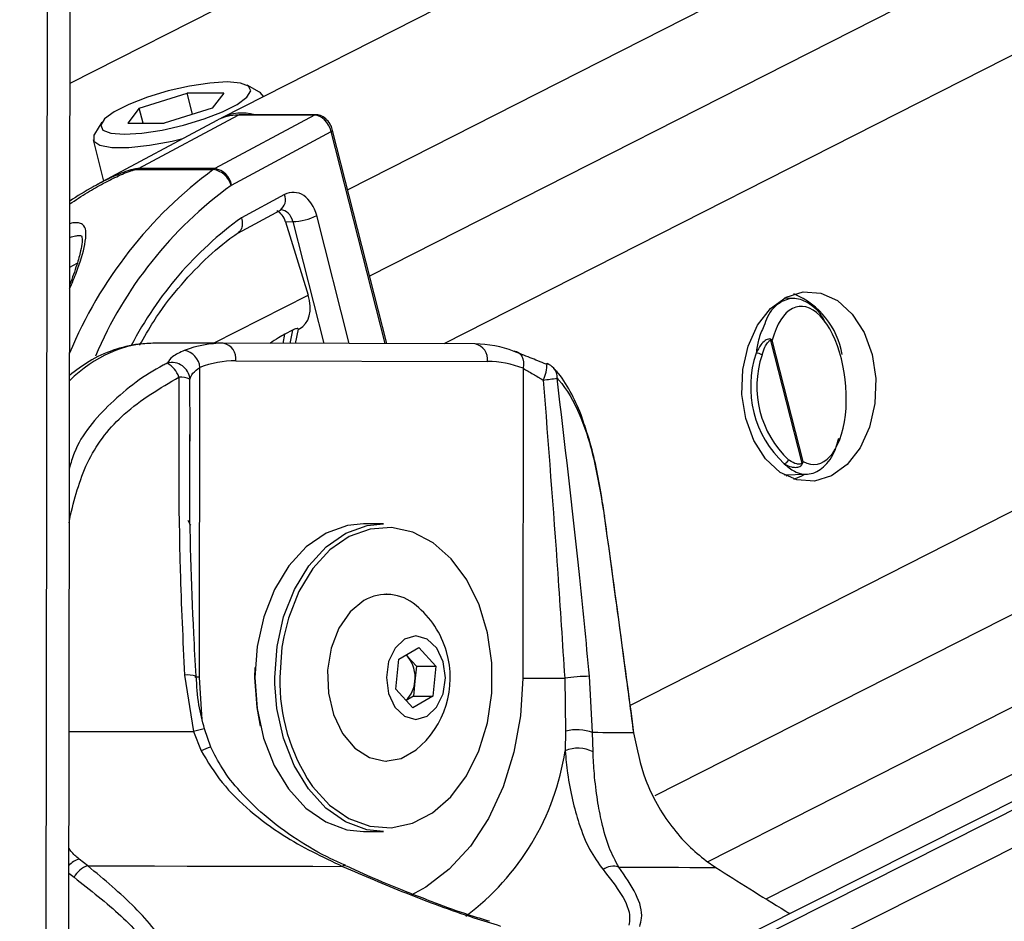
# Paper-space layout '3M DUO Wall Base Bracket' of a CAD drawing. Header units: millimetres. Extents: x 10 to 10067, y 20 to 7950.
# Tile 11 of 114: x 2090 to 2146, y 3051 to 3102. Entities that reach past the tile are written whole.
import ezdxf

# ---------------------------------------------------------------- set-up
doc = ezdxf.new("R2010")
doc.units = ezdxf.units.MM
doc.layers.add('COMPONENT_GEOMETRY', color=7, linetype='Continuous')
doc.styles.add('SLDTEXTSTYLE0', font='TXT', dxfattribs={"width": 0.75})
doc.dimstyles.new('SLDDIMSTYLE1', dxfattribs={"dimtxt": 75, "dimasz": 3.302, "dimexe": 0, "dimexo": 0.0625, "dimgap": 18.75, "dimtad": 0, "dimtih": 1, "dimtoh": 1, "dimdec": 0, "dimrnd": 1e-09, "dimzin": 12, "dimdsep": 46, "dimtxsty": 'SLDTEXTSTYLE0', "dimsah": 1, "dimcen": 0.09, "dimadec": 0, "dimazin": 3, "dimtfac": 1, "dimtdec": 0, "dimtofl": 0, "dimtmove": 0, "dimatfit": 3, "dimfxl": 1, "dimfrac": 2, "dimtolj": 1, "dimtzin": 12, "dimarcsym": 0})

# ---------------------------------------------------------------- blocks, each defined once
blk = doc.blocks.new('_D_31')
at = {"layer": 'COMPONENT_GEOMETRY', "color": 7}
for p, q in [((3546.338, 3861.899), (291.414, 3861.899)), ((294.589, 3861.899), (294.589, 2461.18)), ((294.589, 941.399), (294.589, 2342.118)), ((3494.919, 941.399), (291.414, 941.399))]:
    blk.add_line(p, q, dxfattribs=at)
for points in [[(294.589, 3861.899), (294.081, 3858.597), (295.097, 3858.597)], [(294.589, 941.399), (295.097, 944.701), (294.081, 944.701)]]:
    blk.add_solid(points, dxfattribs=at)
at = {"layer": 'COMPONENT_GEOMETRY', "color": 7, "insert": (183.755, 2438.798), "char_height": 75, "attachment_point": 1, "style": 'SLDTEXTSTYLE0'}
blk.add_mtext('2921', dxfattribs=at)

psp = doc.layouts.new('3M DUO Wall Base Bracket')

# ---------------------------------------------------------------- linework, layer by layer
at = {"color": 8, "linetype": 'Continuous', "lineweight": 25}
for p, q in [((2262.103, 3183.989), (2093.073, 3098.17)), ((2289.177, 3183.668), (2108.876, 3092.127)), ((2299.846, 3183.541), (2110.122, 3087.216)), ((2311.392, 3183.404), (2114.348, 3083.363)), ((2361.314, 3182.812), (2124.942, 3062.803)), ((2372.592, 3182.678), (2126.339, 3057.653)), ((2382.768, 3182.557), (2129.359, 3053.899)), ((2130.079, 3046.336), (2400.307, 3182.35)), ((2130.407, 3048.653), (2396.131, 3182.399)), ((2092.98, 3028.922), (2093.18, 3178.601)), ((2091.691, 3026.529), (2091.886, 3172.302)), ((2111.001, 3083.372), (2107.94, 3095.427)), ((2108.958, 3083.377), (2107.111, 3090.65)), ((2105.751, 3090.312), (2107.511, 3083.381)), ((2093.059, 3087.728), (2093.487, 3087.939)), ((2101.236, 3083.396), (2106.626, 3086.133)), ((2105.194, 3083.387), (2105.302, 3083.915)), ((2105.742, 3084.138), (2105.587, 3083.386)), ((2099.917, 3078.205), (2099.903, 3081.355)), ((2093.039, 3073.186), (2093.105, 3073.644)), ((2093.105, 3073.644), (2093.04, 3073.654)), ((2104.73, 3064.035), (2104.725, 3064.394)), ((2093.013, 3053.259), (2093.306, 3053.025))]:
    psp.add_line(p, q, dxfattribs=at)
at = {"color": 7, "linetype": 'Continuous', "lineweight": 25}
for p, q in [((2274.299, 3183.844), (2101.677, 3096.202)), ((2132.684, 3051.796), (2390.064, 3182.471)), ((2395.191, 3182.41), (2132.018, 3049.948)), ((2093.002, 3045.628), (2093.18, 3178.601)), ((2103.862, 3097.677), (2103.163, 3098.064)), ((2097.018, 3096.764), (2099.747, 3097.623)), ((2101.823, 3097.623), (2099.747, 3097.623)), ((2100.054, 3096.414), (2099.747, 3097.623)), ((2101.823, 3097.623), (2101.169, 3096.764)), ((2104.084, 3097.424), (2104.083, 3097.43)), ((2097.018, 3096.764), (2096.364, 3095.905)), ((2097.236, 3095.905), (2097.018, 3096.764)), ((2101.169, 3096.764), (2098.439, 3095.905)), ((2096.975, 3093.325), (2102.651, 3096.366)), ((2106.991, 3096.366), (2101.315, 3093.325)), ((2106.991, 3096.366), (2102.651, 3096.366)), ((2107.066, 3096.386), (2102.726, 3096.386)), ((2094.896, 3095.966), (2094.467, 3095.292)), ((2101.426, 3096.068), (2094.623, 3092.412)), ((2096.364, 3095.905), (2098.439, 3095.905)), ((2102.273, 3092.39), (2107.94, 3095.427)), ((2111.098, 3083.371), (2108.019, 3095.501)), ((2094.39, 3094.969), (2094.99, 3092.609)), ((2096.887, 3093.272), (2101.227, 3093.272)), ((2101.315, 3093.325), (2096.975, 3093.325)), ((2105.28, 3091.844), (2102.824, 3090.529)), ((2102.619, 3089.663), (2105.045, 3090.963)), ((2105.345, 3090.299), (2105.751, 3090.312)), ((2105.345, 3090.299), (2106.626, 3086.133)), ((2134.265, 3085.94), (2133.701, 3085.953)), ((2105.742, 3084.138), (2105.302, 3083.915)), ((2105.901, 3083.385), (2106.068, 3084.198)), ((2106.063, 3084.172), (2106.138, 3084.21)), ((2101.799, 3083.396), (2097.904, 3083.396)), ((2116.117, 3083.358), (2101.799, 3083.396)), ((2132.929, 3083.55), (2134.701, 3076.573)), ((2134.778, 3076.666), (2133.026, 3083.564)), ((2102.505, 3082.396), (2116.823, 3082.358)), ((2100.447, 3064.402), (2100.471, 3082.019)), ((2118.856, 3081.97), (2118.832, 3064.352)), ((2099.919, 3077.821), (2099.917, 3078.205)), ((2133.701, 3075.914), (2134.976, 3075.945)), ((2133.808, 3075.856), (2133.932, 3075.92)), ((2110.913, 3073.127), (2109.781, 3073.127)), ((2111.075, 3069.127), (2111.054, 3069.127)), ((2111.781, 3065.435), (2112.914, 3066.094)), ((2112.914, 3066.094), (2113.884, 3065.035)), ((2111.618, 3063.719), (2111.781, 3065.435)), ((2112.296, 3065.565), (2112.186, 3065.67)), ((2112.194, 3065.675), (2112.296, 3065.565)), ((2112.296, 3065.565), (2112.781, 3065.035)), ((2103.594, 3064.393), (2103.608, 3064.963)), ((2112.781, 3065.035), (2112.699, 3064.177)), ((2112.781, 3065.035), (2113.884, 3065.035)), ((2113.884, 3065.035), (2113.721, 3063.319)), ((2099.591, 3064.518), (2100.102, 3061.313)), ((2121.217, 3064.349), (2121.273, 3061.344)), ((2122.808, 3061.252), (2122.632, 3064.456)), ((2112.588, 3062.66), (2111.618, 3063.719)), ((2112.699, 3064.177), (2112.618, 3063.319)), ((2112.618, 3063.319), (2112.205, 3063.079)), ((2113.721, 3063.319), (2112.588, 3062.66)), ((2112.618, 3063.319), (2113.721, 3063.319)), ((2100.706, 3061.462), (2100.706, 3061.461)), ((2101.086, 3060.416), (2100.73, 3061.47)), ((2100.102, 3061.313), (2100.537, 3060.218)), ((2121.273, 3061.344), (2121.245, 3060.217)), ((2122.829, 3060.158), (2122.808, 3061.252)), ((2111.054, 3059.627), (2111.075, 3059.627)), ((2109.781, 3055.627), (2110.913, 3055.627)), ((2094.091, 3053.676), (2093.602, 3054.064)), ((2129.259, 3053.969), (2129.82, 3053.58))]:
    psp.add_line(p, q, dxfattribs=at)
at = {"color": 7, "linetype": 'Continuous', "lineweight": 25, "flags": 128}
for points in [[(2102.022, 3098.251), (2101.026, 3098.191), (2099.875, 3098.015), (2098.66, 3097.738), (2097.48, 3097.382), (2096.43, 3096.976), (2095.597, 3096.553), (2095.047, 3096.147), (2094.824, 3095.791), (2094.948, 3095.514), (2095.407, 3095.338), (2096.165, 3095.278), (2097.16, 3095.338), (2098.312, 3095.514), (2099.527, 3095.791), (2100.707, 3096.147), (2101.756, 3096.553), (2102.59, 3096.976), (2103.14, 3097.382), (2103.362, 3097.738), (2103.239, 3098.015), (2102.779, 3098.191), (2102.022, 3098.251)], [(2104.083, 3097.43), (2103.917, 3097.643), (2103.862, 3097.677)], [(2102.726, 3096.386), (2102.691, 3096.382), (2102.651, 3096.366)], [(2094.467, 3095.292), (2094.429, 3095.225), (2094.424, 3094.889), (2094.776, 3094.65), (2095.459, 3094.526), (2096.421, 3094.526), (2097.593, 3094.65), (2098.887, 3094.889), (2099.504, 3095.035)], [(2136.399, 3075.851), (2135.425, 3075.552), (2134.429, 3075.62), (2133.48, 3076.05), (2132.641, 3076.812), (2131.971, 3077.856), (2131.515, 3079.109), (2131.303, 3080.487), (2131.351, 3081.895), (2131.655, 3083.237), (2132.194, 3084.423), (2132.932, 3085.371), (2133.818, 3086.016), (2134.792, 3086.315), (2135.788, 3086.247), (2136.737, 3085.818), (2137.576, 3085.055), (2138.246, 3084.012), (2138.702, 3082.758), (2138.914, 3081.381), (2138.866, 3079.973), (2138.562, 3078.63), (2138.023, 3077.445), (2137.285, 3076.497), (2136.399, 3075.851)], [(2118.335, 3082.935), (2118.469, 3082.916), (2118.591, 3082.861), (2118.696, 3082.772), (2118.78, 3082.652), (2118.84, 3082.506), (2118.873, 3082.339), (2118.879, 3082.158), (2118.856, 3081.97)], [(2120.162, 3082.204), (2120.205, 3082.235), (2120.215, 3082.235)], [(2134.26, 3075.669), (2134.702, 3075.851), (2134.869, 3075.943)], [(2123.485, 3073.591), (2123.483, 3073.58), (2123.469, 3073.562)], [(2109.781, 3073.127), (2108.856, 3073.029), (2107.643, 3072.588), (2106.518, 3071.811), (2105.527, 3070.73), (2104.71, 3069.389), (2104.1, 3067.843), (2103.723, 3066.155), (2103.594, 3064.394)], [(2104.725, 3064.394), (2104.855, 3066.155), (2105.231, 3067.843), (2105.841, 3069.389), (2106.658, 3070.73), (2107.65, 3071.811), (2108.775, 3072.588), (2109.987, 3073.029), (2110.913, 3073.127)], [(2106.797, 3058.306), (2106.88, 3058.191), (2107.846, 3057.13), (2108.944, 3056.365), (2110.127, 3055.928), (2111.349, 3055.837), (2112.558, 3056.096), (2113.706, 3056.694), (2114.746, 3057.606), (2115.634, 3058.795), (2116.335, 3060.214), (2116.819, 3061.802), (2117.068, 3063.496), (2117.07, 3065.226), (2116.826, 3066.921), (2116.346, 3068.512), (2115.649, 3069.934), (2114.764, 3071.128), (2113.727, 3072.046), (2112.58, 3072.65), (2111.372, 3072.915), (2110.15, 3072.831), (2108.965, 3072.4), (2107.866, 3071.642), (2106.897, 3070.585), (2106.098, 3069.275), (2105.503, 3067.764), (2105.235, 3066.699)], [(2109.799, 3068.771), (2109.008, 3068.121), (2108.37, 3067.193), (2107.933, 3066.056), (2107.73, 3064.795), (2107.774, 3063.503), (2108.063, 3062.276), (2108.576, 3061.205), (2109.273, 3060.368), (2110.105, 3059.83), (2111.009, 3059.628), (2111.917, 3059.779), (2112.762, 3060.269)], [(2112.113, 3066.574), (2111.567, 3066.061), (2111.201, 3065.292), (2111.072, 3064.384), (2111.198, 3063.474), (2111.56, 3062.702), (2112.104, 3062.185), (2112.746, 3062.002), (2113.389, 3062.18), (2113.935, 3062.693), (2114.301, 3063.462), (2114.43, 3064.37), (2114.304, 3065.28), (2113.942, 3066.052), (2113.398, 3066.569), (2112.756, 3066.752), (2112.113, 3066.574)], [(2103.594, 3064.394), (2103.718, 3062.632), (2104.091, 3060.942), (2104.696, 3059.392), (2105.51, 3058.047), (2106.498, 3056.96), (2107.621, 3056.178), (2108.833, 3055.73), (2109.781, 3055.627)], [(2103.919, 3061.611), (2103.716, 3062.672), (2103.594, 3064.393)], [(2118.832, 3064.352), (2119.078, 3064.352), (2119.354, 3064.351), (2119.654, 3064.351), (2119.969, 3064.35), (2120.291, 3064.35), (2120.612, 3064.349), (2120.923, 3064.349), (2121.217, 3064.349)], [(2110.913, 3055.627), (2109.964, 3055.73), (2108.753, 3056.178), (2107.63, 3056.96), (2106.641, 3058.047), (2105.828, 3059.392), (2105.222, 3060.942), (2104.85, 3062.632), (2104.73, 3064.035)], [(2125.146, 3061.258), (2125.146, 3061.254), (2125.138, 3061.237)], [(2094.091, 3053.676), (2095.995, 3053.673), (2097.879, 3053.67), (2099.741, 3053.667), (2101.576, 3053.663), (2103.381, 3053.66), (2105.152, 3053.656), (2106.888, 3053.653), (2108.583, 3053.649)], [(2124.301, 3053.607), (2125.26, 3053.603), (2126.146, 3053.6), (2126.955, 3053.597), (2127.688, 3053.593), (2128.342, 3053.59), (2128.916, 3053.587), (2129.409, 3053.583), (2129.82, 3053.58)]]:
    psp.add_lwpolyline(points, dxfattribs=at)
at = {"color": 8, "linetype": 'Continuous', "lineweight": 25, "flags": 128}
for points in [[(2107.066, 3096.386), (2107.031, 3096.382), (2106.991, 3096.366)], [(2107.94, 3095.427), (2107.975, 3095.447), (2108.001, 3095.466), (2108.016, 3095.483), (2108.019, 3095.498), (2108.019, 3095.501)], [(2105.235, 3066.699), (2105.134, 3066.114), (2105.008, 3064.393)], [(2100.447, 3064.402), (2100.238, 3064.402), (2100.188, 3064.403)], [(2100.598, 3062.035), (2100.57, 3062.262), (2100.447, 3064.402)], [(2118.832, 3064.352), (2118.704, 3062.213), (2118.328, 3060.133), (2117.716, 3058.168), (2116.883, 3056.373), (2115.853, 3054.796), (2114.653, 3053.48), (2113.316, 3052.462), (2112.479, 3052.013)], [(2093.023, 3061.325), (2093.545, 3061.324), (2094.659, 3061.323), (2095.766, 3061.321), (2096.865, 3061.319), (2097.955, 3061.317), (2099.034, 3061.315), (2100.102, 3061.313)]]:
    psp.add_lwpolyline(points, dxfattribs=at)
at = {"color": 7, "linetype": 'Continuous', "lineweight": 25}
for centre, radius, start, end in [((2102.622, 3093.822), 2.545, 89.3461, 118.0393), ((2102.878, 3093.756), 2.725, 74.8075, 116.1501), ((2097.424, 3092.492), 0.946, 118.3002, 124.5592), ((2101.764, 3092.492), 0.946, 118.3002, 124.5592), ((2101.031, 3092.025), 1.261, 15.9614, 81.0447), ((2101.118, 3092.166), 1.176, 11.005, 80.3566), ((2102.423, 3092.111), 0.317, 118.3427, 124.5578), ((2105.6, 3093.829), 3.521, 272.4674, 295.4301), ((2132.478, 3081.961), 4.597, 9.9891, 67.1886), ((2101.798, 3077.212), 6.184, 89.9905, 111.0148), ((2101.623, 3082.523), 0.891, 351.8462, 78.5801), ((2115.941, 3082.484), 0.891, 351.8511, 78.5752), ((2116.085, 3077.169), 6.188, 68.6844, 89.7045), ((2132.589, 3083.579), 0.342, 355.184, 7.2912), ((2099.384, 3081.911), 1.092, 5.7126, 79.6593), ((2137.808, 3080.932), 6.012, 161.5803, 226.9086), ((2132.066, 3082.052), 0.78, 61.2419, 87.1796), ((2098.875, 3081.263), 1.033, 5.1287, 104.7101), ((2097.869, 3080.972), 1.489, 19.4146, 60.0523), ((2102.503, 3076.73), 5.666, 89.9854, 111.0206), ((2116.793, 3076.681), 5.677, 68.692, 89.698), ((2119.86, 3081.3), 1, 42.6622, 69.1582), ((2137.859, 3080.932), 5.71, 161.582, 226.9057), ((2099.301, 3079.785), 1.682, 69.0136, 90.937), ((2116.704, 3108.425), 27.323, 276.9212, 278.5927), ((2133.648, 3076.864), 0.327, 279.4748, 341.8355), ((2134.498, 3076.42), 0.254, 23.8325, 36.997), ((2111.081, 3066.566), 2.55, 48.7856, 120.2001), ((2109.389, 3064.377), 5.315, 16.2024, 50.6107), ((2110.882, 3064.401), 1.831, 352.9694, 39.4314), ((2109.389, 3064.377), 5.315, 309.3893, 16.2024), ((2122.803, 3052.773), 11.684, 90.8379, 97.8008), ((2111.055, 3064.281), 1.647, 313.7124, 356.3727), ((2121.886, 3058.726), 2.689, 69.9495, 103.1639), ((2120.923, 2588.124), 473.132, 89.4896, 89.77182), ((2121.977, 3058.569), 1.803, 61.7722, 113.9547), ((2094.448, 3052.447), 1.28, 106.2307, 153.182), ((2123.997, 3052.626), 1.027, 72.812, 125.6752)]:
    psp.add_arc(centre, radius, start, end, dxfattribs=at)
at = {"color": 8, "linetype": 'Continuous', "lineweight": 25}
for centre, radius, start, end in [((2115.943, 3073.334), 24.78, 126.4312, 157.4802), ((2115.962, 3073.539), 23.3, 126.0714, 156.9384), ((2104.578, 3091.559), 0.757, 308.0331, 22.1147), ((2115.023, 3073.679), 20.802, 125.9026, 152.5713), ((2118.086, 3082.242), 2.129, 333.7703, 359.7981), ((2120.027, 3081.471), 0.762, 355.3494, 41.276), ((2100.339, 3073.462), 0.565, 192.7049, 226.7326), ((2099.794, 3063.154), 1.379, 71.2541, 98.4679), ((2115.555, 3064.186), 10.549, 178.874, 213.8764), ((2102.368, 3053.423), 8.209, 101.6786, 106.0193), ((2101.502, 3058.417), 2.043, 101.8866, 118.174), ((2106.976, 3062.399), 14.434, 306.6899, 351.3031), ((2093.966, 3052.823), 1.294, 106.305, 137.4229), ((2108.696, 3053.529), 0.165, 74.6104, 133.2006)]:
    psp.add_arc(centre, radius, start, end, dxfattribs=at)
at = {"color": 7, "linetype": 'Continuous', "lineweight": 25}
for centre, major_axis, ratio, start_param, end_param in [((2107.233, 3095.427), (-0.459, 0.889), 0.664219, 4.38219, 5.952986), ((2105.78, 3089.973), (0.001, 2.001), 0.706964, 5.057572, 6.645512), ((2104.68, 3089.961), (-0.097, 0.996), 0.721655, 4.987651, 5.914694), ((2105.225, 3085.989), (-0.919, 1.776), 0.677839, 3.136363, 4.451126), ((2135.024, 3080.996), (-0.466, 4.492), 0.481818, 2.818027, 7.196236)]:
    psp.add_ellipse(centre, major_axis=major_axis, ratio=ratio, start_param=start_param, end_param=end_param, dxfattribs=at)
at = {"color": 8, "linetype": 'Continuous', "lineweight": 25}
for centre, major_axis, ratio, start_param, end_param in [((2105.073, 3089.973), (0.034, 1), 0.713644, 5.081543, 6.329766), ((2097.857, 3071.396), (0.062, 12), 0.707102, 0.001735, 0.609528)]:
    psp.add_ellipse(centre, major_axis=major_axis, ratio=ratio, start_param=start_param, end_param=end_param, dxfattribs=at)
at = {"color": 7, "linetype": 'Continuous', "lineweight": 25}
for points, knots in [([(2108.019, 3095.501), (2107.988, 3095.595), (2107.918, 3095.809), (2107.702, 3096.107), (2107.417, 3096.32), (2107.189, 3096.384), (2107.078, 3096.385), (2107.066, 3096.386)], [0, 0, 0, 0, 0.204193, 0.46654, 0.739319, 0.970931, 1, 1, 1, 1]), ([(2094.648, 3092.418), (2094.561, 3092.373), (2094.007, 3092.091), (2093.495, 3091.757), (2093.064, 3091.475)], [0, 0, 0, 0, 0.157524, 1, 1, 1, 1]), ([(2105.045, 3090.963), (2105.055, 3090.968), (2105.072, 3090.976), (2105.077, 3090.972), (2105.079, 3090.971)], [0, 0, 0, 0, 0.582399, 1, 1, 1, 1]), ([(2102.824, 3090.529), (2102.826, 3090.522), (2102.845, 3090.459), (2102.882, 3090.294), (2102.881, 3090.047), (2102.807, 3089.816), (2102.702, 3089.732), (2102.654, 3089.694)], [0, 0, 0, 0, 0.017918, 0.177617, 0.46887, 0.759866, 1, 1, 1, 1]), ([(2093.061, 3089.398), (2093.065, 3089.4), (2093.182, 3089.453), (2093.38, 3089.501), (2093.607, 3089.534), (2093.718, 3089.514), (2093.724, 3089.504), (2093.748, 3089.495), (2093.786, 3089.154), (2093.679, 3088.591), (2093.462, 3087.801), (2093.21, 3087.115), (2093.071, 3086.736)], [0, 0, 0, 0, 0.001658, 0.059594, 0.10184, 0.144076, 0.188856, 0.277483, 0.416807, 0.556605, 0.754816, 1, 1, 1, 1]), ([(2097.04, 3083.283), (2097.302, 3083.743), (2097.966, 3084.909), (2099.212, 3086.543), (2100.735, 3088.173), (2101.913, 3089.169), (2102.571, 3089.622), (2102.662, 3089.685)], [0, 0, 0, 0, 0.170629, 0.432844, 0.695158, 0.9578, 1, 1, 1, 1]), ([(2136.031, 3084.596), (2135.993, 3084.672), (2135.747, 3085.161), (2135.141, 3085.688), (2134.291, 3086.043), (2133.453, 3085.772), (2132.831, 3085.182), (2132.61, 3084.543), (2132.546, 3084.359)], [0, 0, 0, 0, 0.037463, 0.243379, 0.456866, 0.679092, 0.907616, 1, 1, 1, 1]), ([(2105.302, 3083.915), (2105.182, 3083.845), (2104.925, 3083.696), (2104.621, 3083.496), (2104.459, 3083.389)], [0, 0, 0, 0, 0.467223, 1, 1, 1, 1]), ([(2106.059, 3084.199), (2106.059, 3084.212), (2106.061, 3084.24), (2105.944, 3084.227), (2105.823, 3084.178), (2105.751, 3084.143), (2105.742, 3084.138)], [0, 0, 0, 0, 0.285961, 0.62479, 0.950528, 1, 1, 1, 1]), ([(2097.907, 3083.396), (2097.599, 3083.385), (2096.798, 3083.356), (2095.525, 3083.036), (2094.189, 3082.441), (2093.414, 3081.84), (2093.05, 3081.559)], [0, 0, 0, 0, 0.177117, 0.46207, 0.747654, 1, 1, 1, 1]), ([(2132.928, 3083.622), (2132.908, 3083.628), (2132.847, 3083.647), (2132.739, 3083.617), (2132.569, 3083.518), (2132.328, 3083.274), (2132.189, 3082.998), (2132.105, 3082.832)], [0, 0, 0, 0, 0.060653, 0.184539, 0.294007, 0.574648, 1, 1, 1, 1]), ([(2132.442, 3082.736), (2132.493, 3082.888), (2132.576, 3083.136), (2132.72, 3083.381), (2132.82, 3083.496), (2132.879, 3083.547), (2132.918, 3083.55), (2132.929, 3083.55)], [0, 0, 0, 0, 0.455731, 0.745095, 0.85067, 0.957037, 1, 1, 1, 1]), ([(2133.026, 3083.564), (2133.026, 3083.565), (2133, 3083.585), (2132.963, 3083.604), (2132.928, 3083.622)], [0, 0, 0, 0, 0.028909, 1, 1, 1, 1]), ([(2132.929, 3083.55), (2132.964, 3083.555), (2133, 3083.56), (2133.026, 3083.564), (2133.026, 3083.564)], [0, 0, 0, 0, 0.971185, 1, 1, 1, 1]), ([(2099.58, 3082.985), (2099.331, 3082.87), (2098.867, 3082.656), (2098.693, 3082.386), (2098.612, 3082.262)], [0, 0, 0, 0, 0.53814, 1, 1, 1, 1]), ([(2120.162, 3082.204), (2119.851, 3082.33), (2119.177, 3082.601), (2118.629, 3082.818), (2118.335, 3082.935)], [0, 0, 0, 0, 0.461863, 1, 1, 1, 1]), ([(2099.903, 3081.355), (2099.945, 3081.469), (2100.034, 3081.711), (2100.32, 3081.912), (2100.471, 3082.019)], [0, 0, 0, 0, 0.469456, 1, 1, 1, 1]), ([(2118.856, 3081.97), (2119.039, 3081.862), (2119.384, 3081.659), (2119.801, 3081.416), (2119.996, 3081.301)], [0, 0, 0, 0, 0.530541, 1, 1, 1, 1]), ([(2122.476, 3078.328), (2122.37, 3078.668), (2122.101, 3079.53), (2121.536, 3080.684), (2121.018, 3081.558), (2120.643, 3081.903), (2120.583, 3081.958)], [0, 0, 0, 0, 0.225491, 0.57077, 0.931004, 1, 1, 1, 1]), ([(2093.105, 3073.644), (2093.387, 3074.722), (2093.951, 3076.882), (2096.2, 3079.672), (2098.194, 3080.837), (2099.273, 3081.467)], [0, 0, 0, 0, 0.313747, 0.628666, 1, 1, 1, 1]), ([(2099.273, 3081.467), (2099.256, 3077.806), (2099.228, 3072.158), (2099.497, 3066.506), (2099.591, 3064.518)], [0, 0, 0, 0, 0.648279, 1, 1, 1, 1]), ([(2119.996, 3081.301), (2120.281, 3077.639), (2120.721, 3071.989), (2121.088, 3066.337), (2121.217, 3064.349)], [0, 0, 0, 0, 0.648203, 1, 1, 1, 1]), ([(2122.632, 3064.456), (2122.438, 3066.444), (2121.884, 3072.097), (2121.218, 3077.747), (2120.786, 3081.409)], [0, 0, 0, 0, 0.351724, 1, 1, 1, 1]), ([(2120.786, 3081.409), (2120.819, 3081.373), (2121.311, 3080.841), (2122.096, 3079.491), (2122.941, 3076.814), (2123.294, 3074.645), (2123.469, 3073.562)], [0, 0, 0, 0, 0.0250477, 0.3715271, 0.6863385, 1, 1, 1, 1]), ([(2123.478, 3073.585), (2123.425, 3073.973), (2123.293, 3074.929), (2123.006, 3076.382), (2122.73, 3077.586), (2122.526, 3078.184), (2122.476, 3078.328)], [0, 0, 0, 0, 0.22309, 0.550934, 0.892293, 1, 1, 1, 1]), ([(2100.247, 3064.46), (2100.204, 3065.267), (2100.006, 3068.957), (2099.858, 3073.543), (2099.894, 3077.313), (2099.903, 3078.204)], [0, 0, 0, 0, 0.176184, 0.80521, 1, 1, 1, 1]), ([(2133.702, 3076.542), (2133.894, 3076.381), (2134.364, 3075.989), (2135.159, 3075.867), (2135.969, 3076.299), (2136.559, 3077.054), (2136.745, 3077.777), (2136.803, 3078.001)], [0, 0, 0, 0, 0.1629846, 0.3968921, 0.6400267, 0.8884345, 1, 1, 1, 1]), ([(2134.701, 3076.573), (2134.691, 3076.563), (2134.665, 3076.535), (2134.566, 3076.508), (2134.338, 3076.533), (2134.12, 3076.644), (2133.976, 3076.75), (2133.958, 3076.763)], [0, 0, 0, 0, 0.045332, 0.125548, 0.375592, 0.924118, 1, 1, 1, 1]), ([(2134.778, 3076.666), (2134.777, 3076.665), (2134.758, 3076.635), (2134.729, 3076.604), (2134.701, 3076.573)], [0, 0, 0, 0, 0.029107, 1, 1, 1, 1]), ([(2134.73, 3076.523), (2134.749, 3076.569), (2134.769, 3076.617), (2134.777, 3076.664), (2134.778, 3076.666)], [0, 0, 0, 0, 0.971469, 1, 1, 1, 1]), ([(2133.702, 3076.542), (2133.725, 3076.528), (2133.856, 3076.45), (2134.063, 3076.365), (2134.306, 3076.329), (2134.471, 3076.343), (2134.594, 3076.385), (2134.682, 3076.445), (2134.716, 3076.5), (2134.73, 3076.523)], [0, 0, 0, 0, 0.070132, 0.395153, 0.58707, 0.730993, 0.841657, 0.936384, 1, 1, 1, 1]), ([(2123.469, 3073.562), (2123.56, 3072.908), (2124.014, 3069.638), (2124.571, 3065.53), (2125.027, 3062.075), (2125.138, 3061.237)], [0, 0, 0, 0, 0.159183, 0.79594, 1, 1, 1, 1]), ([(2125.146, 3061.258), (2125.011, 3062.285), (2124.47, 3066.396), (2123.907, 3070.507), (2123.485, 3073.591)], [0, 0, 0, 0, 0.249839, 1, 1, 1, 1]), ([(2100.732, 3061.468), (2100.612, 3061.918), (2100.349, 3062.902), (2100.292, 3063.913), (2100.262, 3064.461)], [0, 0, 0, 0, 0.45815, 1, 1, 1, 1]), ([(2125.138, 3061.237), (2125.322, 3060.335), (2125.718, 3058.392), (2126.986, 3056.24), (2128.231, 3054.805), (2128.919, 3054.245), (2129.259, 3053.969)], [0, 0, 0, 0, 0.301537, 0.649271, 0.826762, 1, 1, 1, 1]), ([(2108.744, 3053.709), (2108.465, 3053.829), (2107.526, 3054.232), (2105.946, 3055.161), (2104.202, 3056.435), (2102.78, 3057.826), (2101.748, 3059.119), (2101.293, 3060.026), (2101.094, 3060.424)], [0, 0, 0, 0, 0.090495, 0.304937, 0.530845, 0.713039, 0.87407, 1, 1, 1, 1]), ([(2100.537, 3060.218), (2100.912, 3059.599), (2101.684, 3058.329), (2103.323, 3056.761), (2105.583, 3055.065), (2107.429, 3054.194), (2108.583, 3053.649)], [0, 0, 0, 0, 0.202398, 0.415929, 0.635025, 1, 1, 1, 1]), ([(2121.245, 3060.217), (2121.285, 3059.786), (2121.379, 3058.776), (2121.648, 3057.391), (2122.058, 3055.929), (2122.6, 3054.559), (2123.13, 3053.829), (2123.398, 3053.46)], [0, 0, 0, 0, 0.135243, 0.316728, 0.502898, 0.748889, 1, 1, 1, 1]), ([(2124.301, 3053.607), (2124.105, 3053.96), (2123.71, 3054.673), (2123.346, 3055.986), (2123.073, 3057.407), (2122.902, 3058.745), (2122.851, 3059.739), (2122.829, 3060.158)], [0, 0, 0, 0, 0.245377, 0.495296, 0.6781, 0.864609, 1, 1, 1, 1]), ([(2095.572, 3042.352), (2095.749, 3042.393), (2096.741, 3042.623), (2098.271, 3043.244), (2099.387, 3044.33), (2099.786, 3045.474), (2099.73, 3046.952), (2098.829, 3048.931), (2096.886, 3051.336), (2095.023, 3052.896), (2094.091, 3053.676)], [0, 0, 0, 0, 0.024024, 0.134637, 0.244506, 0.334114, 0.423971, 0.601081, 0.800327, 1, 1, 1, 1]), ([(2108.583, 3053.649), (2109.773, 3053.138), (2112.18, 3052.103), (2115.24, 3050.966), (2117.055, 3050.411), (2117.562, 3050.256)], [0, 0, 0, 0, 0.413471, 0.836282, 1, 1, 1, 1]), ([(2113.271, 3051.792), (2112.845, 3051.955), (2111.638, 3052.416), (2110.132, 3053.058), (2109.071, 3053.537), (2108.739, 3053.687)], [0, 0, 0, 0, 0.272828, 0.772905, 1, 1, 1, 1]), ([(2123.398, 3053.46), (2123.776, 3052.985), (2124.54, 3052.024), (2124.98, 3050.963), (2124.888, 3050.443), (2124.863, 3050.298)], [0, 0, 0, 0, 0.414625, 0.838125, 1, 1, 1, 1]), ([(2125.486, 3050.235), (2125.531, 3050.388), (2125.69, 3050.928), (2125.362, 3052.054), (2124.658, 3053.084), (2124.301, 3053.607)], [0, 0, 0, 0, 0.163705, 0.575616, 1, 1, 1, 1]), ([(2129.82, 3053.58), (2131.089, 3052.774), (2132.428, 3051.924), (2133.953, 3051.009), (2134.032, 3050.962)], [0, 0, 0, 0, 0.948341, 1, 1, 1, 1]), ([(2093.306, 3053.025), (2094.236, 3052.301), (2096.093, 3050.855), (2098.076, 3048.62), (2099.046, 3046.775), (2099.18, 3045.393), (2098.861, 3044.324), (2097.849, 3043.302), (2096.406, 3042.714), (2095.468, 3042.495), (2095.301, 3042.456)], [0, 0, 0, 0, 0.202799, 0.405178, 0.583303, 0.67249, 0.761399, 0.868871, 0.976542, 1, 1, 1, 1]), ([(2116.945, 3050.523), (2116.641, 3050.614), (2115.68, 3050.9), (2114.443, 3051.333), (2113.54, 3051.686), (2113.271, 3051.792)], [0, 0, 0, 0, 0.24496, 0.7749, 1, 1, 1, 1])]:
    psp.add_open_spline(points, degree=3, knots=knots, dxfattribs=at)
at = {"color": 8, "linetype": 'Continuous', "lineweight": 25}
for points, knots in [([(2093.063, 3091.314), (2093.397, 3091.538), (2094.02, 3091.955), (2094.883, 3092.441), (2095.55, 3092.782), (2096.05, 3093.012), (2096.406, 3093.156), (2096.664, 3093.237), (2096.802, 3093.267), (2096.864, 3093.27), (2096.887, 3093.272)], [0, 0, 0, 0, 0.282814, 0.528018, 0.691361, 0.800356, 0.903218, 0.94602, 0.980142, 1, 1, 1, 1]), ([(2096.975, 3093.325), (2096.944, 3093.324), (2096.863, 3093.322), (2096.697, 3093.292), (2096.398, 3093.212), (2095.992, 3093.065), (2095.436, 3092.823), (2094.984, 3092.611), (2094.706, 3092.452), (2094.648, 3092.419)], [0, 0, 0, 0, 0.0479251, 0.1265358, 0.2176583, 0.4197055, 0.6234952, 0.9216365, 1, 1, 1, 1]), ([(2093.057, 3086.487), (2093.195, 3086.812), (2093.602, 3087.771), (2093.901, 3088.798), (2094.019, 3089.644), (2093.926, 3090.037), (2093.709, 3090.217), (2093.421, 3090.252), (2093.193, 3090.233), (2093.064, 3090.188), (2093.062, 3090.188)], [0, 0, 0, 0, 0.175309, 0.516929, 0.690556, 0.81058, 0.881012, 0.940109, 0.999269, 1, 1, 1, 1]), ([(2132.546, 3084.359), (2132.434, 3084.113), (2132.234, 3083.675), (2132.144, 3083.089), (2132.105, 3082.832)], [0, 0, 0, 0, 0.560042, 1, 1, 1, 1]), ([(2098.612, 3082.262), (2098.535, 3082.223), (2097.377, 3081.645), (2095.416, 3080.144), (2093.543, 3078.015), (2093.127, 3076.582), (2093.043, 3076.294)], [0, 0, 0, 0, 0.032402, 0.482516, 0.896166, 1, 1, 1, 1]), ([(2093.602, 3054.064), (2093.431, 3054.2), (2093.212, 3054.374), (2093.05, 3054.626), (2093.014, 3054.68)], [0, 0, 0, 0, 0.7823833, 1, 1, 1, 1])]:
    psp.add_open_spline(points, degree=3, knots=knots, dxfattribs=at)

# ---------------------------------------------------------------- dimensions: what is measured, and where the dimension line sits
at = {"layer": 'COMPONENT_GEOMETRY', "color": 7}
dim = psp.add_linear_dim(base=(294.58866511, 941.39902888), p1=(3547.608043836, 3861.89902888), p2=(3496.189120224, 941.39902888), angle=90, dimstyle='SLDDIMSTYLE1', dxfattribs=at)
dim.commit()
dim.dimension.update_dxf_attribs({"geometry": '_D_31', "text_midpoint": (294.58866511, 2401.64902888), "dimtype": 160})

doc.saveas('drawing.dxf')
